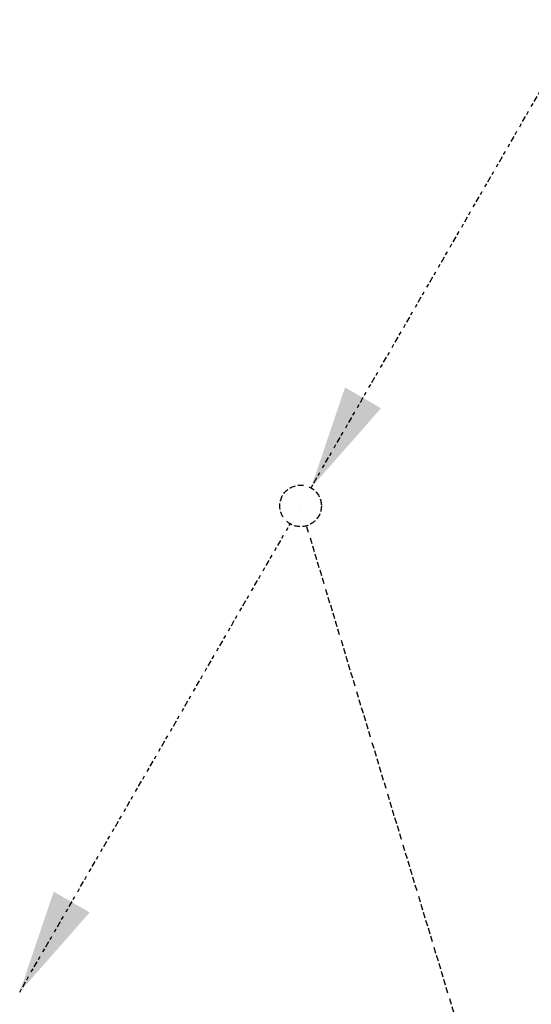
# Model space of a CAD drawing. Header units: millimetres. Extents: x -2733 to 48660, y -299 to 65852.
# Tile 33 of 44: x 43593 to 44024, y 21376 to 22205. Entities that reach past the tile are written whole.
import ezdxf

# ---------------------------------------------------------------- set-up
doc = ezdxf.new("R2010")
doc.units = ezdxf.units.MM
doc.linetypes.add('2322102', pattern=[45, 5, -2, 5, -2, 5, -2, 5, -2, 5, -2, 5, -5])
doc.linetypes.add('2322102_a', pattern=[19.5, 3, -2, 5, -2, 3, -4.5])
doc.layers.add('WL5627--', color=4, linetype='2322102')
doc.layers.add('WL570---_APP', color=2, linetype='Continuous')
doc.styles.add('STABICAD-018', font='ISOCP.SHX', dxfattribs={"height": 90})

# ---------------------------------------------------------------- blocks, each defined once
blk = doc.blocks.new('*U951')
at = {"linetype": '2322102'}
blk.add_hatch(color=2, dxfattribs=at).paths.add_polyline_path([(8.75, 15.16), (37.34, 99.68), (67.66, 82.18)], flags=0)
at = {"color": 2, "linetype": '2322102_a'}
blk.add_line((8.75, 15.16, 3000), (236.25, 409.2, 3000), dxfattribs=at)
at = {"color": 0, "linetype": '2322102'}
blk.add_line((0, 0), (0, 0, 3000), dxfattribs=at)
blk.add_circle((0, 0, 3000), 17.5, dxfattribs=at)
at = {"color": 2, "linetype": '2322102'}
blk.add_circle((0, 0, 3000), 17.5, dxfattribs=at)
at = {"layer": 'WL570---_APP', "color": 2, "style": 'STABICAD-018'}
for tag, p in [('SECTIONCODE', (43829.52, 21945.64, 1499.49)), ('POSITIONCODE', (43829.52, 21945.64, 1499.49)), ('CODE', (43829.52, 21895.64)), ('FLOORCODE', (43879.52, 21795.64))]:
    blk.add_attdef(tag, p, '', height=1.2, dxfattribs=at)
blk = doc.blocks.new('*U950')
at = {"linetype": '2322102'}
blk.add_hatch(color=2, dxfattribs=at).paths.add_polyline_path([(-236.25, -409.2), (-207.66, -324.67), (-177.34, -342.17)], flags=0)
at = {"color": 0, "linetype": '2322102'}
blk.add_line((0, 0), (0, 0, 1.01), dxfattribs=at)
at = {"color": 2, "linetype": '2322102_a'}
blk.add_line((-236.25, -409.2, 1.01), (-8.75, -15.16, 1.01), dxfattribs=at)
at = {"layer": 'WL570---_APP', "color": 2, "style": 'STABICAD-018'}
for tag, p in [('SECTIONCODE', (43829.52, 21945.64, 148.99)), ('POSITIONCODE', (43829.52, 21945.64, 148.99)), ('CODE', (43829.52, 21895.64, -1.01)), ('FLOORCODE', (43879.52, 21795.64, -1.01))]:
    blk.add_attdef(tag, p, '', height=1.2, dxfattribs=at)

msp = doc.modelspace()

# ---------------------------------------------------------------- linework, layer by layer
at = {"layer": 'WL5627--', "linetype": '2322102'}
msp.add_line((44057.61, 21040.92), (43834.58, 21778.89), dxfattribs=at)

# ---------------------------------------------------------------- block references
for name, p in [('*U951', (43829.52, 21795.64)), ('*U950', (43829.52, 21795.64, -1.01))]:
    msp.add_blockref(name, p, dxfattribs=at)

doc.saveas('drawing.dxf')
